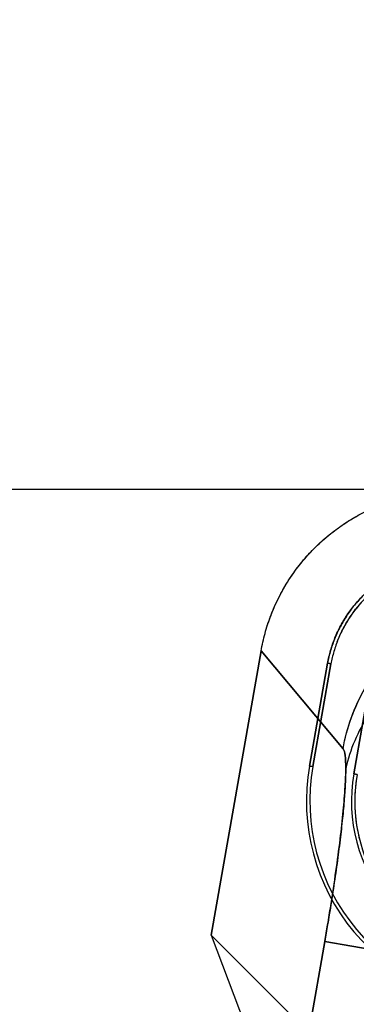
# Model space of a CAD drawing. Header units: millimetres. Extents: x 0 to 297, y 0 to 210.
# Tile 212 of 256: x 56.1704 to 56.2401, y 161.1036 to 161.3072. Entities that reach past the tile are written whole.
import ezdxf

# ---------------------------------------------------------------- set-up
doc = ezdxf.new("R2010")
doc.units = ezdxf.units.MM
doc.header["$LTSCALE"] = 16.335
doc.layers.get('0').update_dxf_attribs({"linetype": 'CONTINUOUS'})
for name, color, linetype in [('AXES_REF', 7, 'CONTINUOUS'), ('INTFCLR_1', 7, 'CONTINUOUS'), ('INTFCLR_144815', 7, 'CONTINUOUS'), ('INTFCLR_72935', 7, 'CONTINUOUS')]:
    doc.layers.add(name, color=color, linetype=linetype)

msp = doc.modelspace()

# ---------------------------------------------------------------- linework, layer by layer
at = {"color": 7, "linetype": 'Continuous'}
for radius in [7.756662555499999, 7.756, 7.706331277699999]:
    msp.add_circle((57.52239940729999, 154.539298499), radius, dxfattribs=at)
msp.add_arc((57.52239940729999, 154.539298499), 7.68, 278.2771290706, 261.7228709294, dxfattribs=at)
at = {"layer": 'AXES_REF', "color": 9, "linetype": 'Continuous'}
msp.add_circle((57.52239940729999, 154.539298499), 7.075609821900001, dxfattribs=at)
at = {"layer": 'INTFCLR_1', "color": 6, "linetype": 'Continuous'}
for p, q in [((56.2100070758, 161.1178555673), (56.2203695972, 161.1766243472)), ((56.2341361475, 161.1740755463), (56.2303896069, 161.1528278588)), ((56.2348254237, 161.1739540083), (56.231078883, 161.1527063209)), ((56.2348393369, 161.1739515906), (56.2341491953, 161.1740732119)), ((56.2395484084, 161.151212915), (56.2432949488, 161.1724606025)), ((56.2100070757, 161.1178555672), (56.2170793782, 161.0992608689)), ((56.22656798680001, 161.1012946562), (56.2100070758, 161.1178555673))]:
    msp.add_line(p, q, dxfattribs=at)
at = {"layer": 'INTFCLR_1', "color": 9, "linetype": 'Continuous'}
for p, q in [((56.23732567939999, 161.1564168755), (56.22036959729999, 161.1766243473)), ((56.23039262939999, 161.1528272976), (56.2310820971, 161.1527057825)), ((56.2402386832, 161.1510912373), (56.2395494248, 161.1512126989)), ((56.2335432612, 161.1165690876), (56.20829958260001, 160.9734050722)), ((56.2727856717, 161.1096495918), (56.2335432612, 161.1165690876))]:
    msp.add_line(p, q, dxfattribs=at)
at = {"layer": 'INTFCLR_1', "color": 6, "linetype": 'Continuous'}
for centre, radius, start, end in [((56.2717385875, 161.145540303), 0.0419831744, 170.0045491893, 270.020828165), ((56.27173858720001, 161.1455403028), 0.0412830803, 170.0046259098, 270.0211814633), ((56.27173858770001, 161.1455403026), 0.0326851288, 170.0058428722, 270.0267535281), ((56.2717826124, 161.1455425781), 0.0320309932, 170.0064731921, 194.9921375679)]:
    msp.add_arc(centre, radius, start, end, dxfattribs=at)
for points, knots in [([(56.2203695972, 161.1766243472), (56.2205848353, 161.1778450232), (56.2211287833, 161.18026797), (56.222278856, 161.183808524), (56.2237523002, 161.1872247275), (56.2255342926, 161.1904856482), (56.2276103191, 161.1935629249), (56.2299615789, 161.1964315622), (56.2325686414, 161.1990681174), (56.2354090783, 161.2014501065), (56.2384586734, 161.203557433), (56.2416917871, 161.205372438), (56.2450821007, 161.2068802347), (56.2486009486, 161.2080664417), (56.2522170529, 161.2089219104), (56.2558979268, 161.2094380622), (56.2583743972, 161.2095526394), (56.2596120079, 161.2095526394)], [0, 0, 0, 0, 0.0668459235, 0.1336927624, 0.2004837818, 0.2671935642, 0.3338090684, 0.4003837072, 0.4669352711, 0.5334824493, 0.6000118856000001, 0.6665555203, 0.7331501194, 0.7998260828, 0.8665291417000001, 0.9332563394, 1, 1, 1, 1]), ([(56.2597315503, 161.1955526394), (56.258831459, 161.195552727), (56.25700756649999, 161.1954515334), (56.2542715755, 161.1950029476), (56.2515484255, 161.1942559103), (56.2488969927, 161.1932161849), (56.2463916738, 161.1919124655), (56.244079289, 161.1903723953), (56.2419766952, 161.1886104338), (56.2400702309, 161.1866167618), (56.2383582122, 161.1843972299), (56.2368690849, 161.1819739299), (56.235645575, 161.1794081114), (56.2347152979, 161.1767671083), (56.2342936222, 161.174969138), (56.2341361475, 161.1740755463)], [0, 0, 0, 0, 0.07448509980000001, 0.1508136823, 0.2290298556, 0.307717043, 0.3860546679, 0.4622959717, 0.5371773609, 0.612604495, 0.6901286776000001, 0.7687085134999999, 0.8475354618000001, 0.9249132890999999, 1, 1, 1, 1]), ([(56.2597315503, 161.1948527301), (56.25885772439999, 161.1948528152), (56.2570848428, 161.1947541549), (56.2544229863, 161.1943168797), (56.2517698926, 161.1935885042), (56.2491862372, 161.1925759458), (56.24674668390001, 161.1913063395), (56.2445008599, 161.189812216), (56.2424607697, 161.1881022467), (56.24060981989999, 161.1861674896), (56.2389425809, 161.1840064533), (56.2374898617, 161.1816441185), (56.2362959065, 161.1791425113), (56.23538903, 161.1765709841), (56.23497840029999, 161.1748220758), (56.2348254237, 161.1739540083)], [0, 0, 0, 0, 0.0743165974, 0.150660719, 0.2290133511, 0.3078648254, 0.3862250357, 0.4624617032, 0.5368207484, 0.6121572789, 0.6897410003, 0.7685183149, 0.8475763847, 0.9250355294, 1, 1, 1, 1])]:
    msp.add_open_spline(points, degree=3, knots=knots, dxfattribs=at)
at = {"layer": 'INTFCLR_1', "color": 9, "linetype": 'Continuous'}
for points, knots in [([(56.23732567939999, 161.1564168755), (56.2381281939, 161.1608044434), (56.24052167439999, 161.1673755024), (56.24579528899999, 161.1749921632), (56.25088360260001, 161.18010781), (56.2568016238, 161.1842295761), (56.263251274, 161.1871906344), (56.2698999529, 161.1889335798), (56.2743820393, 161.189331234), (56.2765680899, 161.1893451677)], [0, 0, 0, 0, 0.2414202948, 0.3694300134, 0.4995741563, 0.6297182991, 0.7577280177, 0.8816758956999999, 1, 1, 1, 1]), ([(56.2335432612, 161.1165690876), (56.233745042, 161.1177134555), (56.2341688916, 161.1201700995), (56.2349620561, 161.1249992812), (56.2358546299, 161.1308922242), (56.2367240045, 161.1374407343), (56.2373726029, 161.1432795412), (56.2377673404, 161.1481856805), (56.2379400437, 161.1520576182), (56.23781364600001, 161.1546287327), (56.2376232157, 161.1560621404), (56.23732567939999, 161.1564168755)], [0, 0, 0, 0, 0.0866994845, 0.1859976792, 0.3651386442, 0.531336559, 0.6789616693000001, 0.8030517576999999, 0.8995236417, 0.9654554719, 1, 1, 1, 1])]:
    msp.add_open_spline(points, degree=3, knots=knots, dxfattribs=at)
at = {"layer": 'INTFCLR_144815', "color": 6, "linetype": 'Continuous'}
msp.add_line((55.6024323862, 161.2100770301), (57.0099191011, 161.2100770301), dxfattribs=at)
at = {"layer": 'INTFCLR_72935', "color": 6, "linetype": 'Continuous'}
for p, q in [((56.2203695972, 161.1766243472), (56.2100076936, 161.1178590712)), ((56.2303896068, 161.1528278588), (56.2341361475, 161.1740755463)), ((56.231078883, 161.1527063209), (56.23482542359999, 161.1739540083)), ((56.2341491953, 161.1740732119), (56.2348393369, 161.1739515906)), ((56.2432949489, 161.1724606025), (56.2395484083, 161.151212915)), ((56.2100076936, 161.1178590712), (56.2170814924, 161.0992604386)), ((56.2100076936, 161.1178590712), (56.2265721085, 161.1012946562))]:
    msp.add_line(p, q, dxfattribs=at)
at = {"layer": 'INTFCLR_72935', "color": 9, "linetype": 'Continuous'}
for p, q in [((56.22036959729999, 161.1766243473), (56.23732567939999, 161.1564168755)), ((56.2310820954, 161.1527057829), (56.23039262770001, 161.1528272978)), ((56.2395494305, 161.1512127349), (56.2402386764, 161.1510912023)), ((56.20829958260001, 160.9734050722), (56.2335432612, 161.1165690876)), ((56.2335432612, 161.1165690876), (56.2727856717, 161.1096495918))]:
    msp.add_line(p, q, dxfattribs=at)
at = {"layer": 'INTFCLR_72935', "color": 6, "linetype": 'Continuous'}
for centre, radius, start, end in [((56.2717385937, 161.1455403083), 0.0419831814, 170.0045577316, 270.0208194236), ((56.2717385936, 161.1455403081), 0.0412830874, 170.0046347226, 270.0211725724), ((56.2717385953, 161.1455403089), 0.0326851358, 170.0058561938, 270.0267401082), ((56.2717242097, 161.1455343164), 0.0319724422, 169.9984242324, 245.0194590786)]:
    msp.add_arc(centre, radius, start, end, dxfattribs=at)
for points, knots in [([(56.2203695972, 161.1766243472), (56.22058514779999, 161.1778467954), (56.2211334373, 161.1802869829), (56.2222948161, 161.1838544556), (56.2237878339, 161.1873003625), (56.2255895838, 161.1905769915), (56.2276829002, 161.1936607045), (56.2300498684, 161.1965297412), (56.2326706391, 161.1991620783), (56.235520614, 161.2015347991), (56.2385739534, 161.2036288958), (56.2418051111, 161.2054287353), (56.2451864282, 161.2069199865), (56.2486848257, 161.2080897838), (56.2522747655, 161.208931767), (56.2559259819, 161.2094395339), (56.2583844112, 161.2095526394), (56.25961200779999, 161.2095526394)], [0, 0, 0, 0, 0.0669429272, 0.134649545, 0.2020436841, 0.2691704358, 0.3360150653, 0.4027512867, 0.4694641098, 0.536045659, 0.6024530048, 0.6688476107, 0.7352235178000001, 0.8014660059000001, 0.8674993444, 0.933796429, 1, 1, 1, 1]), ([(56.2341361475, 161.1740755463), (56.234292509, 161.1749628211), (56.234722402, 161.1767413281), (56.2356165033, 161.1793592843), (56.2368114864, 161.1818957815), (56.23827648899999, 161.1842986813), (56.2399879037, 161.1865224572), (56.241919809, 161.1885406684), (56.24405241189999, 161.1903375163), (56.2463765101, 161.1919034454), (56.2488735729, 161.1932186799), (56.2515112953, 161.1942587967), (56.25423694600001, 161.1950057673), (56.2569888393, 161.1954371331), (56.2588262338, 161.1955527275), (56.2597315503, 161.1955526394)], [0, 0, 0, 0, 0.0745499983, 0.1510769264, 0.2285625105, 0.3060654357, 0.3835108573, 0.4602971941, 0.5368032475, 0.6138228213, 0.6917426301, 0.7698681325, 0.8479928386, 0.9250884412, 1, 1, 1, 1]), ([(56.2597315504, 161.1948527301), (56.2588576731, 161.1948528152), (56.25708383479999, 161.1947400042), (56.254425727, 161.1943275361), (56.2517911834, 161.1936110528), (56.2492386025, 161.1926127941), (56.2468167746, 161.1913479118), (56.2445554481, 161.1898371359), (56.2424725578, 161.1880965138), (56.2405790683, 161.1861335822), (56.23889643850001, 161.1839622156), (56.2374535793, 161.1816089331), (56.23627686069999, 161.1791217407), (56.23540026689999, 161.1765582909), (56.2349779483, 161.1748195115), (56.23482542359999, 161.1739540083)], [0, 0, 0, 0, 0.0743145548, 0.1508278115, 0.2284084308, 0.3059923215, 0.3834718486, 0.4602992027, 0.5368234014, 0.6138679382, 0.6917878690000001, 0.7699620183, 0.8481650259, 0.9252634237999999, 1, 1, 1, 1])]:
    msp.add_open_spline(points, degree=3, knots=knots, dxfattribs=at)
at = {"layer": 'INTFCLR_72935', "color": 9, "linetype": 'Continuous'}
for points, knots in [([(56.23732567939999, 161.1564168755), (56.2377190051, 161.1585672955), (56.2388884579, 161.1629114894), (56.2411179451, 161.1677601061), (56.2435441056, 161.1717376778), (56.2463837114, 161.1755852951), (56.250883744, 161.180107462), (56.2568015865, 161.1842296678), (56.2632512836, 161.1871906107), (56.2698999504, 161.1889335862), (56.2743820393, 161.189331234), (56.2765680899, 161.1893451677)], [0, 0, 0, 0, 0.1182099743, 0.2420382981, 0.2870462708, 0.3700382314, 0.5000568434, 0.6300754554, 0.757961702, 0.8817900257, 1, 1, 1, 1]), ([(56.2438972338, 161.1652532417), (56.2434400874, 161.1646439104), (56.2406973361, 161.160736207), (56.2387541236, 161.1562115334), (56.2378874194, 161.1522913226)], [0, 0, 0, 0, 0.1594749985, 1, 1, 1, 1]), ([(56.23732567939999, 161.1564168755), (56.237633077, 161.1560502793), (56.2378169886, 161.1545559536), (56.23788745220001, 161.1532102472), (56.2378874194, 161.1522913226)], [0, 0, 0, 0, 0.3423780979, 1, 1, 1, 1]), ([(56.2378874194, 161.1522913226), (56.2378873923, 161.151352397), (56.2378205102, 161.149264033), (56.2375893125, 161.145843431), (56.2372171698, 161.1418664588), (56.2367104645, 161.1374085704), (56.2360779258, 161.1325543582), (56.2353312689, 161.127396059), (56.2346656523, 161.123179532), (56.234061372, 161.1195470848), (56.2337450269, 161.1177134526), (56.2335432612, 161.1165690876)], [0, 0, 0, 0, 0.0782080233, 0.1739605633, 0.2855419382, 0.4108856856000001, 0.5476541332, 0.6932768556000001, 0.8450127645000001, 0.9032096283, 1, 1, 1, 1])]:
    msp.add_open_spline(points, degree=3, knots=knots, dxfattribs=at)

doc.saveas('drawing.dxf')
